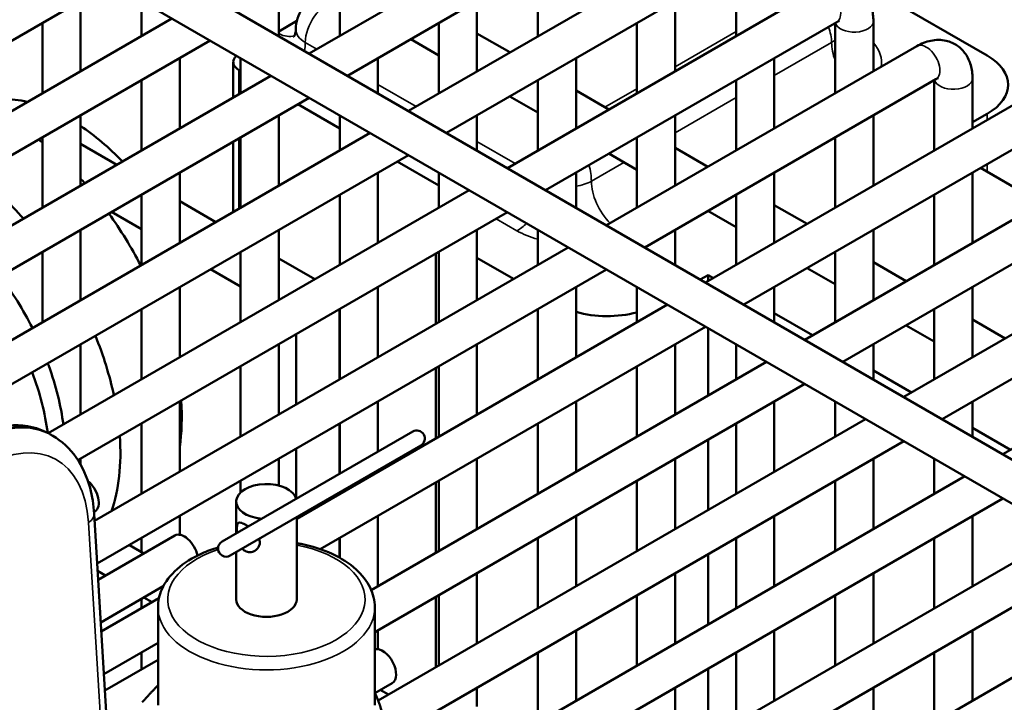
# Model space of a CAD drawing. Header units: inches. Extents: x 1 to 237, y 4 to 150.
# Tile 192 of 209: x 208.8 to 211.84, y 83.49 to 85.6. Entities that reach past the tile are written whole.
import ezdxf

# ---------------------------------------------------------------- set-up
doc = ezdxf.new("R2010")
doc.units = ezdxf.units.IN
doc.header["$LTSCALE"] = 7
doc.header["$MEASUREMENT"] = 0
doc.layers.add('Visible (ANSI)', color=7, linetype='Continuous', lineweight=50)
doc.layers.add('Visible Narrow (ANSI)', color=7, linetype='Continuous', lineweight=35)

msp = doc.modelspace()

# ---------------------------------------------------------------- linework, layer by layer
at = {"layer": 'Visible (ANSI)'}
for p, q in [((205.6204, 87.8503), (213.799, 83.1284)), ((205.5614, 87.748), (213.6651, 83.0693)), ((209.6971, 85.4966), (210.6559, 86.0501)), ((209.8152, 85.4284), (210.7149, 85.9479)), ((210.0034, 85.3198), (210.9621, 85.8733)), ((210.1215, 85.2516), (211.0212, 85.7711)), ((209.7912, 85.7681), (209.7912, 85.5509)), ((210.4036, 85.7681), (210.4036, 85.5509)), ((211.0161, 85.7681), (211.0161, 85.5509)), ((208.0504, 85.1167), (209.0847, 85.7138)), ((210.3096, 85.143), (211.2683, 85.6965)), ((211.7922, 85.4904), (211.4174, 85.7068)), ((208.9906, 85.6595), (208.9906, 85.4423)), ((209.1787, 85.6595), (209.1787, 85.5509)), ((209.6031, 85.6595), (209.6031, 85.5509)), ((210.2155, 85.6595), (210.2155, 85.4423)), ((210.828, 85.6595), (210.828, 85.4423)), ((208.2348, 85.0059), (209.2728, 85.6052)), ((208.8725, 85.5913), (208.8725, 85.3741)), ((209.6031, 85.5655), (209.6588, 85.5977)), ((210.0974, 85.5913), (210.0974, 85.3741)), ((210.4277, 85.0748), (211.3274, 85.5943)), ((210.7099, 85.5913), (210.7099, 85.3741)), ((211.3223, 85.5913), (211.3223, 85.3741)), ((211.4404, 85.5972), (211.4404, 85.4423)), ((210.2155, 85.5593), (210.3169, 85.5008)), ((208.3261, 84.9222), (209.3909, 85.537)), ((209.6597, 85.556), (209.6599, 85.556)), ((210.0106, 85.5412), (210.0974, 85.4911)), ((210.6158, 84.9662), (211.5746, 85.5197)), ((209.2968, 85.4827), (209.2968, 85.2655)), ((209.4624, 85.47), (209.4624, 85.3611)), ((209.485, 85.4827), (209.485, 85.3741)), ((209.9093, 85.4827), (209.9093, 85.3741)), ((210.5217, 85.4827), (210.5217, 85.2655)), ((211.1342, 85.4827), (211.1342, 85.2655)), ((209.485, 85.4426), (209.48, 85.4455)), ((208.4124, 84.7549), (209.579, 85.4284)), ((209.1787, 85.4145), (209.1787, 85.1973)), ((210.4036, 85.4145), (210.4036, 85.1973)), ((210.7339, 84.898), (211.6336, 85.4175)), ((211.0161, 85.4145), (211.0161, 85.1973)), ((211.6285, 85.4145), (211.6285, 85.1973)), ((211.7467, 85.4204), (211.7467, 85.2655)), ((210.5217, 85.3825), (210.6231, 85.324)), ((208.4148, 84.6199), (209.6971, 85.3602)), ((210.3169, 85.3644), (210.4036, 85.3143)), ((209.7912, 85.2658), (209.6624, 85.3402)), ((210.922, 84.7894), (211.8808, 85.3429)), ((208.9906, 85.3059), (208.9906, 85.0887)), ((209.6031, 85.3059), (209.6031, 85.0887)), ((209.7912, 85.3059), (209.7912, 85.1973)), ((210.2155, 85.3059), (210.2155, 85.1973)), ((210.828, 85.3059), (210.828, 85.0887)), ((211.4404, 85.3059), (211.4404, 85.0887)), ((211.7467, 85.2845), (211.7922, 85.3108)), ((208.5514, 84.4815), (209.8852, 85.2516)), ((208.8725, 85.2377), (208.8725, 85.0205)), ((209.4624, 85.2247), (209.4624, 85.0075)), ((209.485, 85.2377), (209.485, 85.0205)), ((210.7099, 85.2377), (210.7099, 85.0205)), ((211.0401, 84.7212), (211.9398, 85.2407)), ((211.3223, 85.2377), (211.3223, 85.0205)), ((209.1023, 85.1532), (208.9906, 85.2177)), ((210.828, 85.2057), (210.9293, 85.1472)), ((208.59, 84.3674), (210.0034, 85.1834)), ((210.0974, 85.089), (209.9686, 85.1634)), ((210.6231, 85.1876), (210.7099, 85.1375)), ((211.2283, 84.6126), (212.187, 85.1661)), ((211.7712, 85.1433), (211.9348, 85.0488)), ((209.2968, 85.1291), (209.2968, 84.9119)), ((209.9093, 85.1291), (209.9093, 84.9119)), ((210.0974, 85.1291), (210.0974, 85.0205)), ((210.5217, 85.1291), (210.5217, 85.0205)), ((211.1342, 85.1291), (211.1342, 84.9119)), ((211.7467, 85.1291), (211.7467, 84.9119)), ((208.8908, 84.3239), (210.1915, 85.0748)), ((209.1787, 85.0609), (209.1787, 84.8437)), ((209.4085, 84.9764), (209.2968, 85.0409)), ((209.7912, 85.0609), (209.7912, 84.8437)), ((211.0161, 85.0609), (211.0161, 84.8437)), ((211.3464, 84.5444), (212.2461, 85.0639)), ((211.6285, 85.0609), (211.6285, 84.8437)), ((210.9293, 85.0108), (211.0161, 84.9607)), ((211.1342, 85.0289), (211.2356, 84.9704)), ((208.9825, 84.2404), (210.3096, 85.0066)), ((209.1787, 84.9539), (209.0861, 85.0074)), ((211.5345, 84.4358), (212.4932, 84.9893)), ((208.9906, 84.9523), (208.9906, 84.7351)), ((209.6031, 84.9523), (209.6031, 84.7351)), ((210.2155, 84.9523), (210.2155, 84.7351)), ((210.4036, 84.9523), (210.4036, 84.8437)), ((210.828, 84.9523), (210.828, 84.8437)), ((211.4404, 84.9523), (211.4404, 84.7351)), ((209.0339, 84.0529), (210.4977, 84.898)), ((211.6526, 84.3676), (212.5523, 84.8871)), ((208.8725, 84.8841), (208.8725, 84.6669)), ((209.485, 84.8841), (209.485, 84.6669)), ((209.6031, 84.8641), (209.7148, 84.7996)), ((210.0881, 84.6615), (210.0881, 84.8787)), ((210.0974, 84.8841), (210.0974, 84.6669)), ((210.2155, 84.8657), (210.3286, 84.8004)), ((211.3223, 84.8841), (211.3223, 84.6669)), ((209.0419, 83.9211), (210.6158, 84.8298)), ((209.485, 84.7771), (209.3923, 84.8306)), ((211.2356, 84.834), (211.3223, 84.7839)), ((211.4404, 84.8521), (211.5418, 84.7936)), ((210.9056, 84.7989), (210.9295, 84.8127)), ((210.9295, 84.8127), (210.9459, 84.8032)), ((210.9295, 84.7937), (210.9295, 84.8127)), ((211.8407, 84.259), (212.7995, 84.8125)), ((209.2968, 84.7755), (209.2968, 84.5583)), ((209.9093, 84.7755), (209.9093, 84.5583)), ((210.5217, 84.7755), (210.5217, 84.5583)), ((210.7099, 84.7755), (210.7099, 84.6669)), ((211.1342, 84.7755), (211.1342, 84.6669)), ((211.7467, 84.7755), (211.7467, 84.5583)), ((209.1787, 84.7073), (209.1787, 84.4901)), ((209.6584, 84.0598), (210.8039, 84.7212)), ((209.7911, 84.4901), (209.7911, 84.7073)), ((209.7912, 84.7073), (209.7912, 84.4901)), ((210.4036, 84.7073), (210.4036, 84.4901)), ((211.6285, 84.7073), (211.6285, 84.4901)), ((211.1342, 84.6945), (211.2522, 84.6264)), ((211.7467, 84.6753), (211.848, 84.6168)), ((209.7313, 83.9656), (210.922, 84.653)), ((210.9295, 84.4401), (210.9295, 84.6487)), ((211.5418, 84.6572), (211.6285, 84.6071)), ((209.6567, 84.4125), (209.6567, 84.6297)), ((208.9906, 84.5987), (208.9906, 84.3815)), ((209.6031, 84.5987), (209.6031, 84.3815)), ((210.2155, 84.5987), (210.2155, 84.3815)), ((210.828, 84.5987), (210.828, 84.3815)), ((211.0161, 84.5987), (211.0161, 84.4901)), ((211.4404, 84.5987), (211.4404, 84.4901)), ((209.485, 84.5305), (209.485, 84.3133)), ((209.8889, 83.8393), (211.1102, 84.5444)), ((210.0881, 84.3079), (210.0881, 84.5251)), ((210.0974, 84.5305), (210.0974, 84.3133)), ((210.7099, 84.5305), (210.7099, 84.3133)), ((211.4404, 84.5177), (211.5584, 84.4496)), ((209.8999, 83.7093), (211.2283, 84.4762)), ((209.2968, 84.4219), (209.2968, 84.2047)), ((209.9093, 84.4219), (209.9093, 84.2669)), ((210.5217, 84.4219), (210.5217, 84.2047)), ((211.1342, 84.4219), (211.1342, 84.2047)), ((211.3223, 84.4219), (211.3223, 84.3133)), ((211.7467, 84.4219), (211.7467, 84.3133)), ((209.1787, 84.3537), (209.1787, 84.1365)), ((209.7911, 84.1987), (209.7911, 84.3537)), ((209.7912, 84.3537), (209.7912, 84.1988)), ((209.9099, 83.4978), (211.4164, 84.3676)), ((210.4036, 84.3537), (210.4036, 84.1365)), ((211.0161, 84.3537), (211.0161, 84.1365)), ((211.7467, 84.3409), (211.8646, 84.2728)), ((208.8952, 84.3214), (208.9045, 84.316)), ((210.0168, 84.329), (209.4279, 83.989)), ((209.4529, 83.9457), (210.0418, 84.2857)), ((209.9462, 83.3824), (211.5345, 84.2994)), ((210.9295, 84.0865), (210.9295, 84.3037)), ((209.6567, 84.1227), (209.6567, 84.2761)), ((208.9906, 84.2451), (208.9906, 84.2269)), ((209.6031, 84.2451), (209.6031, 84.162)), ((210.2155, 84.2451), (210.2155, 84.0279)), ((210.828, 84.2451), (210.828, 84.0279)), ((211.4404, 84.2451), (211.4404, 84.0279)), ((211.6285, 84.2451), (211.6285, 84.1365)), ((209.8999, 83.1385), (211.7226, 84.1908)), ((209.9093, 84.2092), (209.9093, 84.2047)), ((209.485, 84.1769), (209.485, 84.1407)), ((210.0881, 83.9543), (210.0881, 84.1715)), ((210.0974, 84.1769), (210.0974, 83.9597)), ((210.7099, 84.1769), (210.7099, 83.9597)), ((211.3223, 84.1769), (211.3223, 83.9597)), ((209.7911, 84.1365), (209.7911, 84.141)), ((209.7912, 84.141), (209.7912, 84.1365)), ((209.4714, 84.0141), (209.4714, 84.1127)), ((209.8999, 83.0021), (211.8407, 84.1226)), ((209.0347, 84.0824), (209.0322, 84.0809)), ((209.0326, 84.0745), (209.0707, 83.4451)), ((209.2968, 84.0683), (209.2968, 84.0103)), ((209.9093, 84.0683), (209.9093, 83.8511)), ((210.5217, 84.0683), (210.5217, 83.8511)), ((211.1342, 84.0683), (211.1342, 83.8511)), ((211.7467, 84.0683), (211.7467, 83.8511)), ((209.6584, 83.8106), (209.6584, 84.0643)), ((209.2819, 84.0079), (209.0449, 83.8711)), ((209.9616, 82.8205), (212.0288, 84.014)), ((209.1862, 83.9526), (209.1413, 83.9785)), ((209.1787, 84.0001), (209.1787, 83.9569)), ((209.7911, 83.9391), (209.7911, 84.0001)), ((209.7912, 84.0001), (209.7912, 83.9391)), ((210.4036, 84.0001), (210.4036, 83.7829)), ((211.0161, 84.0001), (211.0161, 83.7829)), ((211.6285, 84.0001), (211.6285, 83.7829)), ((209.4714, 83.8106), (209.4714, 83.9564)), ((210.0797, 82.7523), (212.1469, 83.9458)), ((210.9295, 83.7329), (210.9295, 83.9501)), ((209.068, 83.8844), (209.0433, 83.8987)), ((210.2155, 83.8915), (210.2155, 83.6743)), ((210.828, 83.8915), (210.828, 83.6743)), ((211.4404, 83.8915), (211.4404, 83.6743)), ((209.2463, 83.8509), (209.0529, 83.7393)), ((210.0974, 83.8233), (210.0974, 83.6061)), ((210.2678, 82.6437), (212.3351, 83.8372)), ((210.7099, 83.8233), (210.7099, 83.6061)), ((211.3223, 83.8233), (211.3223, 83.6061)), ((209.0546, 83.7112), (209.2329, 83.8142)), ((209.1787, 83.8119), (209.1787, 83.7829)), ((209.2113, 83.8017), (209.1862, 83.8162)), ((210.0881, 83.6007), (210.0881, 83.8179)), ((209.2299, 83.484), (209.2299, 83.7861)), ((209.8999, 83.484), (209.8999, 83.7861)), ((209.9093, 83.7147), (209.9093, 83.6567)), ((210.5217, 83.7147), (210.5217, 83.4975)), ((211.1342, 83.7147), (211.1342, 83.4975)), ((211.7467, 83.7147), (211.7467, 83.4975)), ((209.0626, 83.5795), (209.2299, 83.676)), ((209.1787, 83.6465), (209.1787, 83.5947)), ((210.4036, 83.6465), (210.4036, 83.4293)), ((211.0161, 83.6465), (211.0161, 83.4293)), ((211.6285, 83.6465), (211.6285, 83.4293)), ((209.2299, 83.6242), (209.0656, 83.5294)), ((210.9295, 83.3793), (210.9295, 83.5965)), ((209.9534, 83.552), (209.9002, 83.5213)), ((209.9418, 83.5163), (209.9167, 83.5308)), ((210.2155, 83.5379), (210.2155, 83.4799)), ((210.828, 83.5379), (210.828, 83.3207)), ((211.4404, 83.5379), (211.4404, 83.3207))]:
    msp.add_line(p, q, dxfattribs=at)
for centre, start, end in [((210.0293, 84.3074), 300, 120), ((209.4404, 83.9674), 120, 300)]:
    msp.add_arc(centre, 0.025, start, end, dxfattribs=at)
for centre, major_axis, ratio, start_param, end_param in [((209.7557, 85.572), (-0.1, 0), 0.57735, 6.276919, 6.283185), ((209.5224, 85.47), (-0.06, 0), 0.57735, 5.679574, 7.068583), ((211.6366, 85.4006), (0.22, 0), 0.57735, 5.497787, 7.068583), ((208.9553, 84.7833), (-0.3135, 0.543), 0.57735, 5.792619, 5.974829), ((208.9553, 84.7833), (0.3135, -0.543), 0.57735, 1.975412, 2.276433), ((208.7729, 84.678), (0.375, -0.6495), 0.57735, 2.167172, 2.189435), ((208.5833, 84.5686), (0.375, -0.6495), 0.57735, 1.906151, 2.164507), ((208.7729, 84.678), (0.375, -0.6495), 0.57735, 1.906151, 1.933072), ((208.7729, 84.678), (0.375, -0.6495), 0.57735, 1.491514, 1.743274), ((208.4999, 84.5204), (-0.3135, 0.543), 0.57735, 4.617511, 4.919151), ((210.6184, 84.8127), (0.22, 0), 0.57735, 4.257534, 5.141151), ((208.5833, 84.5686), (0.375, -0.6495), 0.57735, 1.06157, 1.33185), ((208.4999, 84.5204), (-0.3135, 0.543), 0.57735, 4.089805, 4.410581), ((208.4518, 84.4926), (-0.3135, 0.543), 0.57735, 4.092982, 4.425355), ((208.7729, 84.678), (0.375, -0.6495), 0.57735, 0.630569, 0.869796), ((208.5833, 84.5686), (0.375, -0.6495), 0.57735, 0.460557, 0.869796), ((209.0052, 84.1335), (0.0295, -0.0511), 0.57735, 0, 2.162853), ((209.5649, 84.1127), (0.0935, 0), 0.57735, 0.161215, 4.551174), ((208.9727, 84.0709), (0.0599, 0.0036), 0.576647, 0, 0.005356), ((209.3114, 83.9567), (-0.0295, 0.0511), 0.57735, 4.190899, 6.283185), ((209.5649, 83.8106), (-0.0935, 0), 0.57735, 0, 3.141593), ((209.9239, 83.6031), (-0.0295, 0.0511), 0.57735, 3.141593, 6.110617)]:
    msp.add_ellipse(centre, major_axis=major_axis, ratio=ratio, start_param=start_param, end_param=end_param, dxfattribs=at)
for points, knots in [([(211.2683, 85.6965), (211.2817, 85.7043), (211.2962, 85.7103), (211.3269, 85.7165), (211.3431, 85.7169), (211.3714, 85.7103), (211.3834, 85.705), (211.4037, 85.6907), (211.4122, 85.682), (211.4263, 85.6617), (211.4315, 85.65), (211.4388, 85.6247), (211.4404, 85.6109), (211.4404, 85.5972)], [0, 0, 0, 0, 0.314159, 0.314159, 0.611451, 0.611451, 0.836785, 0.836785, 1.050201, 1.050201, 1.29221, 1.29221, 1.570796, 1.570796, 1.570796, 1.570796]), ([(209.6558, 85.5724), (209.6558, 85.5834), (209.6576, 85.5945), (209.6642, 85.6159), (209.6693, 85.6264), (209.6826, 85.6461), (209.6915, 85.6553), (209.7059, 85.6667), (209.7109, 85.67), (209.716, 85.6729)], [0, 0, 0, 0, 0.0842417, 0.0842417, 0.1714234, 0.1714234, 0.2664822, 0.2664822, 0.3119742, 0.3119742, 0.3119742, 0.3119742]), ([(211.3274, 85.5943), (211.3301, 85.5958), (211.3323, 85.5968), (211.335, 85.5977), (211.3356, 85.5977), (211.3356, 85.5977)], [0, 0, 0, 0, 0.2067237, 0.2067237, 0.3804885, 0.3804885, 0.3804885, 0.3804885]), ([(209.6557, 85.572), (209.6557, 85.5675), (209.6551, 85.563), (209.653, 85.5556), (209.6517, 85.5527), (209.6497, 85.5491), (209.649, 85.5483), (209.649, 85.5483)], [5.4977871, 5.4977871, 5.4977871, 5.4977871, 5.6548668, 5.6548668, 5.8119464, 5.8119464, 5.9650009, 5.9650009, 5.9650009, 5.9650009]), ([(211.5746, 85.5197), (211.5879, 85.5275), (211.6024, 85.5335), (211.6331, 85.5397), (211.6493, 85.5401), (211.6776, 85.5335), (211.6896, 85.5282), (211.7099, 85.5139), (211.7184, 85.5052), (211.7325, 85.4849), (211.7377, 85.4732), (211.745, 85.4479), (211.7467, 85.4341), (211.7467, 85.4204)], [0, 0, 0, 0, 0.314159, 0.314159, 0.611451, 0.611451, 0.836785, 0.836785, 1.050201, 1.050201, 1.29221, 1.29221, 1.570796, 1.570796, 1.570796, 1.570796]), ([(211.6336, 85.4175), (211.6363, 85.419), (211.6385, 85.42), (211.6412, 85.4209), (211.6419, 85.4209), (211.6419, 85.4209)], [0, 0, 0, 0, 0.2067237, 0.2067237, 0.3804885, 0.3804885, 0.3804885, 0.3804885]), ([(208.8893, 84.5402), (208.8894, 84.5397), (208.8896, 84.5392), (208.8906, 84.5364), (208.8915, 84.5341), (208.8924, 84.5318)], [0.32491331, 0.32491331, 0.32491331, 0.32491331, 0.32895163, 0.32895163, 0.34823454, 0.34823454, 0.34823454, 0.34823454]), ([(208.6194, 84.2983), (208.6587, 84.3209), (208.6991, 84.3366), (208.778, 84.3514), (208.8181, 84.3502), (208.8645, 84.336), (208.8746, 84.3319), (208.8842, 84.3272)], [0.0026744, 0.0026744, 0.0026744, 0.0026744, 0.4100605, 0.4100605, 0.820338, 0.820338, 0.9388722, 0.9388722, 0.9388722, 0.9388722]), ([(208.9045, 84.316), (208.9326, 84.2997), (208.9575, 84.2763), (208.996, 84.2214), (209.0104, 84.1894), (209.0266, 84.1296), (209.0309, 84.1027), (209.0326, 84.0747)], [0, 0, 0, 0, 0.3470482, 0.3470482, 0.6923024, 0.6923024, 0.9436168, 0.9436168, 0.9436168, 0.9436168]), ([(209.4741, 84.0157), (209.4738, 84.0199), (209.4736, 84.0239), (209.4736, 84.0274), (209.4736, 84.0326), (209.474, 84.0373), (209.4755, 84.044), (209.4768, 84.0461), (209.4805, 84.0482), (209.4831, 84.0483), (209.4899, 84.0465), (209.4942, 84.0445), (209.5018, 84.0401), (209.5051, 84.038), (209.5085, 84.0356)], [-0.032515, -0.032515, -0.032515, -0.032515, 0, 0, 0, 0.0490751, 0.0490751, 0.0981502, 0.0981502, 0.1470428, 0.1470428, 0.1959354, 0.1959354, 0.2283593, 0.2283593, 0.2283593, 0.2283593]), ([(209.5443, 83.9866), (209.5443, 83.9813), (209.5428, 83.976), (209.5371, 83.9669), (209.533, 83.9631), (209.5243, 83.9581), (209.5191, 83.9565), (209.5086, 83.9562), (209.5033, 83.9576), (209.4957, 83.962), (209.4928, 83.9644), (209.4902, 83.9673)], [-0.3918707, -0.3918707, -0.3918707, -0.3918707, -0.3427956, -0.3427956, -0.2937205, -0.2937205, -0.2448279, -0.2448279, -0.1959354, -0.1959354, -0.1635114, -0.1635114, -0.1635114, -0.1635114]), ([(209.8999, 83.7861), (209.8999, 83.8069), (209.8948, 83.8276), (209.8754, 83.8675), (209.8604, 83.8865), (209.8211, 83.922), (209.796, 83.938), (209.7385, 83.9644), (209.7061, 83.9747), (209.6674, 83.9826), (209.6629, 83.9834), (209.6584, 83.9842)], [3.926991, 3.926991, 3.926991, 3.926991, 4.200551, 4.200551, 4.496524, 4.496524, 4.824671, 4.824671, 5.159959, 5.159959, 5.203947, 5.203947, 5.203947, 5.203947]), ([(209.4157, 83.9711), (209.3982, 83.9659), (209.3814, 83.9597), (209.3363, 83.9395), (209.3104, 83.9233), (209.2682, 83.8858), (209.2518, 83.8646), (209.234, 83.8236), (209.2299, 83.8049), (209.2299, 83.7861)], [5.976708, 5.976708, 5.976708, 5.976708, 6.15766, 6.15766, 6.49291, 6.49291, 6.821431, 6.821431, 7.068583, 7.068583, 7.068583, 7.068583]), ([(208.7193, 83.526), (208.7285, 83.5163), (208.7374, 83.5063), (208.7899, 83.4423), (208.8244, 83.3782), (208.851, 83.2806), (208.8562, 83.2493), (208.8581, 83.2181)], [0.5075585, 0.5075585, 0.5075585, 0.5075585, 0.6201675, 0.6201675, 1.2047505, 1.2047505, 1.4679364, 1.4679364, 1.4679364, 1.4679364])]:
    msp.add_open_spline(points, degree=3, knots=knots, dxfattribs=at)
msp.add_open_spline([(209.5424, 83.9974), (209.5437, 83.9937), (209.5443, 83.99), (209.5443, 83.9866)], degree=3, dxfattribs=at)
for points, weights in [([(209.1812, 83.4926), (209.2065, 83.5217), (209.2299, 83.5448)], [1.29460609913, 1.32660137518, 1.34837379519]), ([(209.8999, 83.5221), (209.9225, 83.4712), (209.9485, 83.3738)], [1.39441858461, 1.38903376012, 1.29460609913])]:
    msp.add_rational_spline(points, weights, degree=2, dxfattribs=at)
at = {"layer": 'Visible Narrow (ANSI)'}
for p, q in [((211.0161, 85.5649), (210.828, 85.4562)), ((209.721, 85.5104), (209.685, 85.5312)), ((211.3114, 85.5312), (211.1342, 85.4289)), ((209.48, 85.4455), (209.48, 85.3712)), ((210.0273, 85.3336), (209.9093, 85.4017)), ((210.7099, 85.3881), (210.611, 85.331)), ((211.0161, 85.3607), (210.828, 85.2521)), ((211.7922, 85.2918), (211.7922, 85.3108)), ((209.48, 85.2348), (209.48, 85.0176)), ((210.3335, 85.1568), (210.2155, 85.2249)), ((210.6697, 85.1607), (210.5689, 85.1025)), ((211.7922, 85.1311), (211.7922, 85.1554)), ((210.5406, 85.0911), (210.5406, 85.0912)), ((210.2748, 84.9866), (210.3391, 84.9495)), ((209.0081, 84.1011), (209.0081, 84.1011)), ((209.0151, 84.0481), (209.0527, 83.4274)), ((209.018, 84.05), (209.018, 84.05))]:
    msp.add_line(p, q, dxfattribs=at)
for centre, major_axis, ratio, start_param, end_param in [((211.2979, 85.6454), (0.0295, -0.0511), 0.57735, 0, 3.141593), ((209.7911, 85.572), (0.0851, 0.0937), 0.675873, 0.989167, 2.501923), ((211.3814, 85.5972), (-0.0591, 0), 0.57735, 0.159548, 3.141593), ((209.5966, 85.6639), (0.0625, -0.1083), 0.57735, 5.570645, 6.165394), ((209.7557, 85.572), (-0.1, 0), 0.57735, 0, 0.785398), ((211.2053, 85.572), (0.0851, -0.0937), 0.675873, 0.63967, 1.084142), ((209.5966, 85.6639), (0.0625, -0.1083), 0.57735, 0.008875, 0.01158), ((209.5966, 85.4802), (-0.0625, -0.1083), 0.57735, 2.112767, 2.356194), ((211.2407, 85.572), (-0.1, 0), 0.57735, 2.356194, 2.526374), ((211.3998, 85.4802), (0.0625, -0.1083), 0.57735, 3.926991, 4.430138), ((211.2407, 85.47), (0.225, 0), 0.57735, 6.176436, 6.761246), ((211.6041, 85.4686), (0.0295, -0.0511), 0.57735, 0, 3.141593), ((211.6876, 85.4204), (-0.0591, 0), 0.57735, 0.159548, 3.141593), ((210.4982, 85.1638), (-0.0466, 0.1171), 0.454216, 3.993267, 4.437738), ((210.4982, 85.1434), (-0.1, 0), 0.57735, 1.808581, 2.356194), ((210.6573, 85.0515), (0.0625, -0.1083), 0.57735, 3.926991, 5.151443), ((210.3391, 85.0515), (-0.0625, -0.1083), 0.57735, 0.785398, 1.127348), ((210.4982, 85.0413), (0.225, 0), 0.57735, 3.926991, 4.278673), ((208.6375, 83.8928), (0.2612, 0.4265), 0.559352, 0.014445, 0.799843), ((208.6622, 83.8786), (-0.2381, -0.4398), 0.594803, 3.125302, 3.910657), ((208.7046, 83.8558), (0.208, 0.3879), 0.597134, 5.513979, 7.049868), ((208.6375, 83.8928), (0.2612, 0.4265), 0.559352, 6.274089, 6.279071), ((208.5951, 83.919), (-0.2311, -0.3746), 0.556861, 2.941547, 2.941572), ((208.9727, 84.0709), (0.0599, 0.0036), 0.576647, 5.463532, 6.283185), ((209.5649, 83.8106), (-0.305, 0), 0.57735, 5.223701, 10.684), ((209.5649, 83.7861), (-0.335, 0), 0.57735, 0, 3.141593)]:
    msp.add_ellipse(centre, major_axis=major_axis, ratio=ratio, start_param=start_param, end_param=end_param, dxfattribs=at)

doc.saveas('drawing.dxf')
